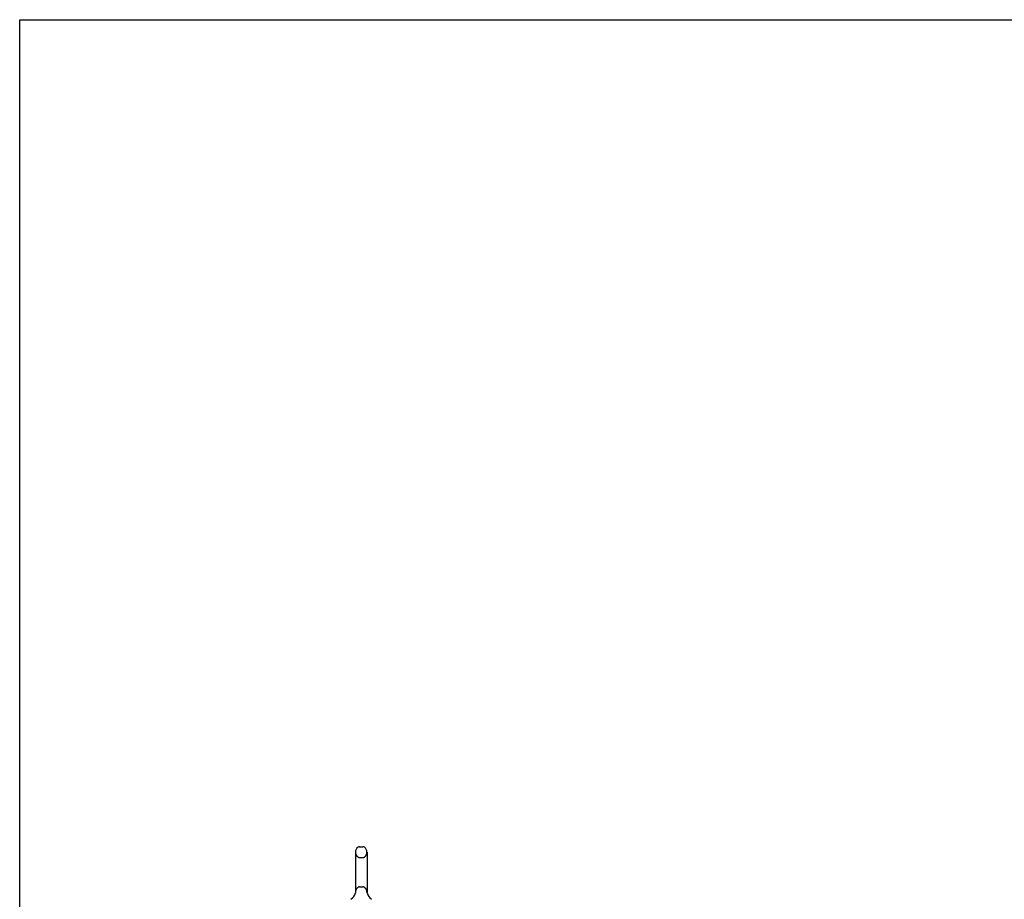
# Model space of a CAD drawing. Header units: inches. Extents: x 0 to 232, y 0 to 150.
# Tile 6 of 30: x 0 to 41, y 113 to 150. Entities that reach past the tile are written whole.
import ezdxf

# ---------------------------------------------------------------- set-up
doc = ezdxf.new("R2010")
doc.units = ezdxf.units.IN
doc.header["$LTSCALE"] = 12.750417
doc.header["$MEASUREMENT"] = 0
doc.linetypes.add('HIDDEN', pattern=[0.2, 0.1, -0.1])
doc.layers.get('0').update_dxf_attribs({"linetype": 'CONTINUOUS'})
doc.layers.add('DEFAULT_2', color=8, linetype='HIDDEN')

msp = doc.modelspace()

# ---------------------------------------------------------------- linework, layer by layer
at = {"color": 7, "linetype": 'Continuous'}
for p, q in [((0, 0), (0, 150.005)), ((0, 150.005), (231.826, 150.005)), ((13.942, 115.441), (13.942, 113.778)), ((14.119, 115.664), (14.247, 115.664)), ((14.425, 115.441), (14.425, 113.778)), ((13.936, 113.734), (13.936, 113.734)), ((13.94, 113.748), (13.939, 113.747)), ((13.941, 113.754), (13.94, 113.753)), ((13.94, 113.753), (13.94, 113.752)), ((13.94, 113.752), (13.94, 113.751)), ((13.94, 113.751), (13.94, 113.75)), ((13.94, 113.75), (13.94, 113.749)), ((13.94, 113.749), (13.94, 113.748)), ((13.941, 113.759), (13.941, 113.758)), ((13.941, 113.758), (13.941, 113.757)), ((13.941, 113.757), (13.941, 113.756)), ((13.941, 113.756), (13.941, 113.755)), ((13.942, 113.778), (13.942, 113.774)), ((14.425, 113.774), (14.425, 113.778)), ((14.425, 113.773), (14.425, 113.774)), ((14.427, 113.749), (14.426, 113.75)), ((14.427, 113.748), (14.427, 113.749)), ((14.427, 113.747), (14.427, 113.748)), ((14.43, 113.734), (14.43, 113.735)), ((14.43, 113.734), (14.43, 113.734))]:
    msp.add_line(p, q, dxfattribs=at)
for points in [[(13.942, 113.774), (13.942, 113.773), (13.942, 113.772), (13.942, 113.772), (13.942, 113.771), (13.942, 113.77), (13.942, 113.77), (13.942, 113.769), (13.942, 113.768), (13.942, 113.768), (13.942, 113.767), (13.942, 113.766), (13.942, 113.766), (13.942, 113.765), (13.942, 113.765), (13.942, 113.764), (13.942, 113.763), (13.941, 113.763), (13.941, 113.762), (13.941, 113.762), (13.941, 113.761), (13.941, 113.761), (13.941, 113.76), (13.941, 113.759)], [(13.941, 113.755), (13.941, 113.754), (13.941, 113.754)], [(14.426, 113.75), (14.426, 113.752), (14.426, 113.752), (14.426, 113.753), (14.426, 113.753), (14.426, 113.754), (14.426, 113.754), (14.426, 113.755), (14.426, 113.755), (14.426, 113.756), (14.425, 113.757), (14.425, 113.757), (14.425, 113.758), (14.425, 113.758), (14.425, 113.759), (14.425, 113.76), (14.425, 113.76), (14.425, 113.761), (14.425, 113.762), (14.425, 113.762), (14.425, 113.763), (14.425, 113.763), (14.425, 113.764), (14.425, 113.765), (14.425, 113.765), (14.425, 113.766), (14.425, 113.767), (14.425, 113.768), (14.425, 113.768), (14.425, 113.769), (14.425, 113.77), (14.425, 113.77), (14.425, 113.771), (14.425, 113.772), (14.425, 113.773)]]:
    msp.add_lwpolyline(points, dxfattribs=at)
for centre, radius, start, end in [((14.183, 115.441), 0.241, 123.1848, 180), ((14.119, 115.539), 0.125, 90, 123.1848), ((14.247, 115.539), 0.125, 56.8152, 90), ((14.183, 115.441), 0.241, 0, 56.8152), ((13.459, 113.885), 0.5, 306.7414, 344.6791), ((14.907, 113.885), 0.5, 195.3209, 233.2586)]:
    msp.add_arc(centre, radius, start, end, dxfattribs=at)
at = {"layer": 'DEFAULT_2', "color": 8, "linetype": 'HIDDEN'}
for p, q in [((14.119, 115.219), (14.247, 115.219)), ((13.936, 113.733), (13.936, 113.734)), ((13.936, 113.733), (13.936, 113.734)), ((13.94, 113.753), (13.94, 113.753)), ((13.94, 113.752), (13.94, 113.752)), ((13.94, 113.751), (13.94, 113.751)), ((13.94, 113.75), (13.94, 113.75)), ((13.941, 113.763), (13.941, 113.763)), ((13.941, 113.759), (13.941, 113.758)), ((13.941, 113.758), (13.941, 113.757)), ((13.941, 113.757), (13.941, 113.756)), ((13.941, 113.756), (13.941, 113.755)), ((13.941, 113.755), (13.941, 113.754)), ((13.941, 113.754), (13.941, 113.754)), ((13.942, 113.773), (13.942, 113.772)), ((13.942, 113.767), (13.942, 113.767)), ((13.942, 113.766), (13.942, 113.766)), ((13.942, 113.766), (13.942, 113.766)), ((13.942, 113.765), (13.942, 113.765)), ((13.942, 113.765), (13.942, 113.765)), ((13.942, 113.764), (13.942, 113.764)), ((13.942, 113.763), (13.942, 113.763)), ((14.119, 114.001), (14.247, 114.001)), ((14.425, 113.773), (14.425, 113.774)), ((14.425, 113.77), (14.425, 113.77)), ((14.425, 113.767), (14.425, 113.768)), ((14.425, 113.765), (14.425, 113.765)), ((14.425, 113.763), (14.425, 113.763)), ((14.425, 113.758), (14.425, 113.758)), ((14.426, 113.751), (14.426, 113.752)), ((14.426, 113.75), (14.426, 113.75)), ((14.427, 113.748), (14.427, 113.749)), ((14.427, 113.749), (14.427, 113.749))]:
    msp.add_line(p, q, dxfattribs=at)
for centre, radius, start, end in [((14.183, 115.441), 0.241, 180, 236.8152), ((14.183, 115.441), 0.241, 303.1848, 360), ((14.119, 115.344), 0.125, 236.8152, 270), ((14.247, 115.344), 0.125, 270, 303.1848), ((14.183, 113.778), 0.241, 123.1848, 180), ((14.119, 113.876), 0.125, 90, 123.1848), ((14.247, 113.876), 0.125, 56.8152, 90), ((14.183, 113.778), 0.241, 0, 56.8152)]:
    msp.add_arc(centre, radius, start, end, dxfattribs=at)

doc.saveas('drawing.dxf')
